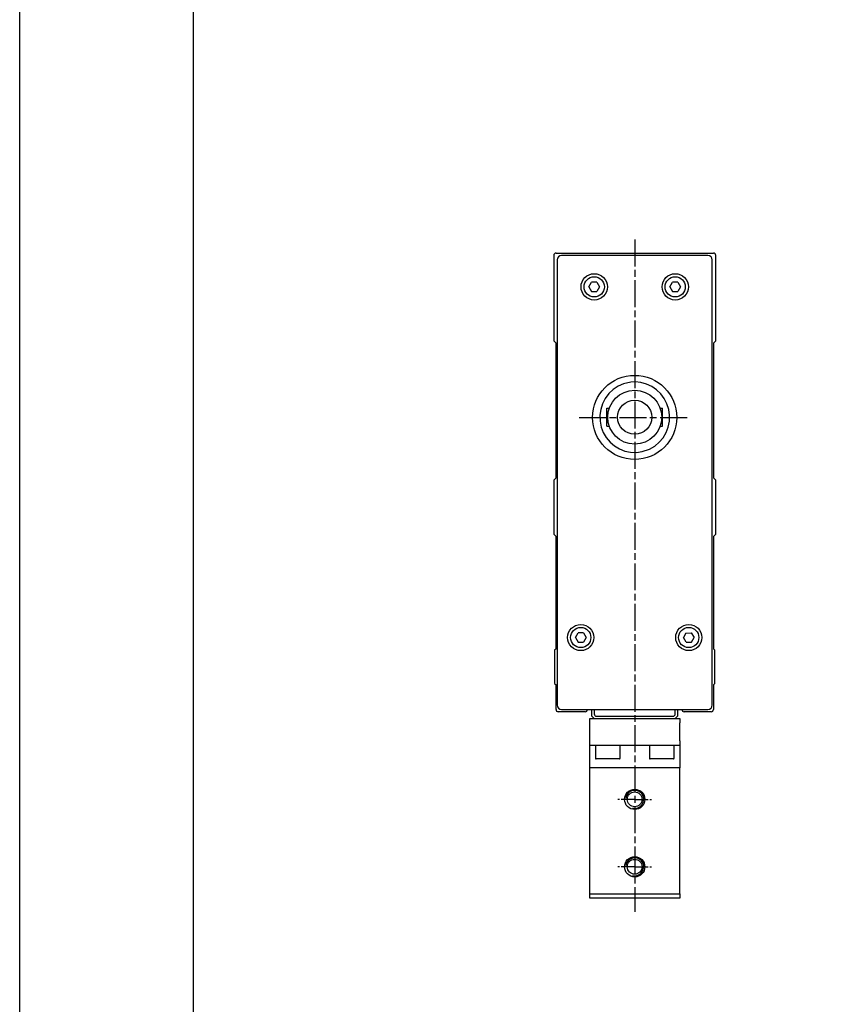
# Model space of a CAD drawing. Header units: millimetres. Extents: x 0 to 7391, y -1386 to 1500.
# Tile 34 of 127: x 4341 to 4520, y 202 to 421. Entities that reach past the tile are written whole.
import ezdxf

# ---------------------------------------------------------------- set-up
doc = ezdxf.new("R2010")
doc.units = ezdxf.units.MM
doc.header["$LTSCALE"] = 0.5
doc.linetypes.add('AM_ISO08W050', pattern=[18, 12, -1.5, 3, -1.5])
doc.linetypes.add('AM_ISO08W050x2', pattern=[9, 6, -0.75, 1.5, -0.75])
doc.layers.add('AM_7', color=4, linetype='AM_ISO08W050', lineweight=25)

msp = doc.modelspace()

# ---------------------------------------------------------------- linework, layer by layer
at = {"color": 7, "linetype": 'Continuous', "lineweight": 25}
for p, q in [((4459.864, 368.656), (4459.864, 349.656)), ((4460.364, 369.156), (4495.364, 369.156)), ((4494.116, 368.656), (4461.613, 368.656)), ((4495.864, 349.656), (4495.864, 368.656)), ((4460.614, 367.657), (4460.614, 268.654)), ((4495.114, 268.654), (4495.114, 367.657)), ((4467.684, 361.656), (4468.274, 362.678)), ((4467.684, 361.656), (4468.274, 360.633)), ((4469.455, 362.678), (4468.274, 362.678)), ((4469.455, 362.678), (4470.045, 361.656)), ((4470.045, 361.656), (4469.455, 360.633)), ((4485.684, 361.656), (4486.274, 362.678)), ((4485.684, 361.656), (4486.274, 360.633)), ((4487.455, 362.678), (4486.274, 362.678)), ((4487.455, 362.678), (4488.045, 361.656)), ((4488.045, 361.656), (4487.455, 360.633)), ((4468.274, 360.633), (4469.455, 360.633)), ((4486.274, 360.633), (4487.455, 360.633)), ((4459.864, 349.656), (4460.364, 349.156)), ((4460.364, 319.156), (4460.364, 349.156)), ((4495.364, 349.156), (4495.864, 349.656)), ((4495.364, 349.156), (4495.364, 319.156)), ((4471.664, 334.656), (4472.208, 334.656)), ((4471.664, 330.656), (4471.664, 334.656)), ((4483.521, 334.656), (4484.064, 334.656)), ((4484.064, 330.656), (4484.064, 334.656)), ((4471.664, 330.656), (4472.208, 330.656)), ((4483.521, 330.656), (4484.064, 330.656)), ((4460.364, 319.156), (4459.864, 318.656)), ((4459.864, 318.656), (4459.864, 306.656)), ((4495.864, 318.656), (4495.364, 319.156)), ((4495.864, 306.656), (4495.864, 318.656)), ((4459.864, 306.656), (4460.364, 306.156)), ((4495.364, 306.156), (4495.864, 306.656)), ((4460.364, 281.156), (4460.364, 306.156)), ((4495.364, 306.156), (4495.364, 281.156)), ((4464.684, 283.656), (4465.274, 284.678)), ((4464.684, 283.656), (4465.274, 282.633)), ((4466.455, 284.678), (4465.274, 284.678)), ((4465.274, 282.633), (4466.455, 282.633)), ((4466.455, 284.678), (4467.045, 283.656)), ((4467.045, 283.656), (4466.455, 282.633)), ((4489.261, 284.661), (4488.68, 283.633)), ((4489.28, 282.616), (4488.68, 283.633)), ((4489.261, 284.661), (4490.442, 284.672)), ((4489.28, 282.616), (4490.461, 282.627)), ((4490.442, 284.672), (4491.042, 283.655)), ((4490.461, 282.627), (4491.042, 283.655)), ((4460.364, 281.156), (4460.064, 280.856)), ((4460.064, 280.856), (4460.064, 273.456)), ((4495.664, 280.856), (4495.364, 281.156)), ((4495.664, 273.456), (4495.664, 280.856)), ((4460.064, 273.456), (4460.364, 273.156)), ((4460.364, 267.656), (4460.364, 273.156)), ((4495.364, 273.156), (4495.664, 273.456)), ((4495.364, 273.156), (4495.364, 267.656)), ((4461.613, 267.656), (4494.116, 267.656)), ((4468.364, 266.156), (4468.364, 267.656)), ((4468.864, 267.656), (4468.864, 266.656)), ((4486.864, 266.656), (4486.864, 267.656)), ((4487.364, 267.656), (4487.364, 266.156)), ((4466.864, 267.156), (4460.864, 267.156)), ((4467.864, 264.656), (4467.864, 265.656)), ((4467.864, 265.656), (4487.864, 265.656)), ((4468.864, 265.656), (4468.364, 266.156)), ((4469.364, 266.156), (4486.364, 266.156)), ((4486.864, 265.656), (4487.364, 266.156)), ((4487.864, 265.656), (4487.864, 264.656)), ((4494.864, 267.156), (4488.864, 267.156)), ((4467.864, 260.656), (4467.864, 264.656)), ((4487.864, 260.656), (4487.864, 264.656)), ((4467.864, 259.656), (4467.864, 260.656)), ((4487.864, 260.656), (4487.864, 259.656)), ((4487.864, 259.656), (4467.864, 259.656)), ((4467.864, 254.656), (4467.864, 259.656)), ((4469.114, 259.656), (4469.114, 256.806)), ((4474.614, 256.806), (4474.614, 259.656)), ((4481.114, 259.656), (4481.114, 256.806)), ((4486.614, 256.806), (4486.614, 259.656)), ((4487.864, 259.656), (4487.864, 254.656)), ((4474.464, 256.656), (4469.264, 256.656)), ((4486.464, 256.656), (4481.264, 256.656)), ((4487.864, 254.656), (4467.864, 254.656)), ((4467.864, 226.656), (4467.864, 254.656)), ((4487.864, 226.656), (4487.864, 254.656)), ((4467.864, 225.656), (4467.864, 226.656)), ((4467.864, 226.656), (4487.864, 226.656)), ((4487.864, 225.656), (4467.864, 225.656)), ((4487.864, 226.656), (4487.864, 225.656))]:
    msp.add_line(p, q, dxfattribs=at)
at = {"color": 1}
msp.add_lwpolyline([(4341.141, 1359.753), (4927.627, 1359.753), (4927.627, -881.084), (4341.141, -881.084)], close=True, dxfattribs=at)
msp.add_lwpolyline([(4379.766, 582.022), (4858.751, 582.022), (4858.751, -82.854), (4379.766, -82.854)], close=True)
at = {"color": 7, "linetype": 'Continuous', "lineweight": 25, "flags": 128}
msp.add_lwpolyline([(4477.031, 340.45), (4475.359, 340.076), (4474.16, 339.544), (4473.068, 338.82), (4473.056, 338.81), (4472.096, 337.9), (4471.301, 336.842), (4470.697, 335.665), (4470.297, 334.404), (4470.114, 333.093), (4470.151, 331.77), (4470.409, 330.475), (4470.877, 329.241), (4471.54, 328.112), (4472.379, 327.108), (4473.366, 326.267), (4474.479, 325.601), (4475.684, 325.133), (4476.952, 324.871), (4478.246, 324.827), (4479.528, 324.999), (4481.167, 325.561), (4482.307, 326.228), (4483.318, 327.077), (4484.172, 328.088), (4484.845, 329.227), (4485.317, 330.463), (4485.577, 331.761), (4485.615, 333.084), (4485.434, 334.395), (4485.037, 335.651), (4484.439, 336.824), (4483.66, 337.87), (4482.719, 338.773), (4481.648, 339.5), (4480.472, 340.04), (4479.22, 340.374), (4477.93, 340.495), (4477.031, 340.45)], dxfattribs=at)
at = {"color": 7, "linetype": 'Continuous', "lineweight": 25}
for centre, radius in [((4468.858, 361.656), 2.932), ((4468.864, 361.656), 2.25), ((4486.878, 361.656), 2.932), ((4486.864, 361.656), 2.25), ((4477.847, 332.611), 9.359), ((4477.864, 332.656), 6), ((4477.864, 332.656), 3.8), ((4465.856, 283.656), 2.909), ((4465.864, 283.656), 2.25), ((4489.879, 283.656), 2.909), ((4489.864, 283.656), 2.25)]:
    msp.add_circle(centre, radius, dxfattribs=at)
at = {"color": 7}
for centre, radius in [((4477.864, 247.656), 2.25), ((4477.864, 247.656), 1.65), ((4477.864, 232.656), 2.25), ((4477.864, 232.656), 1.65)]:
    msp.add_circle(centre, radius, dxfattribs=at)
at = {"color": 7, "linetype": 'Continuous', "lineweight": 25}
for centre, radius, start, end in [((4460.364, 368.656), 0.5, 90, 180), ((4495.364, 368.656), 0.5, 0, 90), ((4460.864, 267.656), 0.5, 180, 270), ((4466.864, 267.656), 0.5, 270, 0), ((4488.864, 267.656), 0.5, 180, 270), ((4494.864, 267.656), 0.5, 270, 0), ((4469.364, 266.656), 0.5, 180, 270), ((4486.364, 266.656), 0.5, 270, 0), ((4469.264, 256.806), 0.15, 180, 270), ((4474.464, 256.806), 0.15, 270, 0), ((4481.264, 256.806), 0.15, 180, 270), ((4486.464, 256.806), 0.15, 270, 0)]:
    msp.add_arc(centre, radius, start, end, dxfattribs=at)
at = {"color": 3, "linetype": 'Continuous', "lineweight": 25}
for centre in [(4477.864, 247.656), (4477.864, 232.656)]:
    msp.add_arc(centre, 2, 256.41264, 171.49741, dxfattribs=at)
at = {"color": 7, "linetype": 'Continuous', "lineweight": 25}
for centre, major_axis in [((4461.616, 367.654), (-0.709, 0.709)), ((4494.113, 367.654), (0.709, 0.709)), ((4461.616, 268.657), (-0.709, -0.709)), ((4494.113, 268.657), (0.709, -0.709))]:
    msp.add_ellipse(centre, major_axis=major_axis, ratio=0.9972647, start_param=5.4991567, end_param=7.0672139, dxfattribs=at)
at = {"layer": 'AM_7'}
for p, q in [((4477.864, 372.156), (4477.864, 222.656)), ((4465.487, 332.611), (4490.206, 332.611))]:
    msp.add_line(p, q, dxfattribs=at)
at = {"layer": 'AM_7', "linetype": 'AM_ISO08W050x2'}
for p, q in [((4477.864, 247.656), (4474.114, 247.656)), ((4477.864, 247.656), (4481.614, 247.656)), ((4477.864, 232.656), (4474.114, 232.656)), ((4477.864, 232.656), (4481.614, 232.656))]:
    msp.add_line(p, q, dxfattribs=at)

doc.saveas('drawing.dxf')
